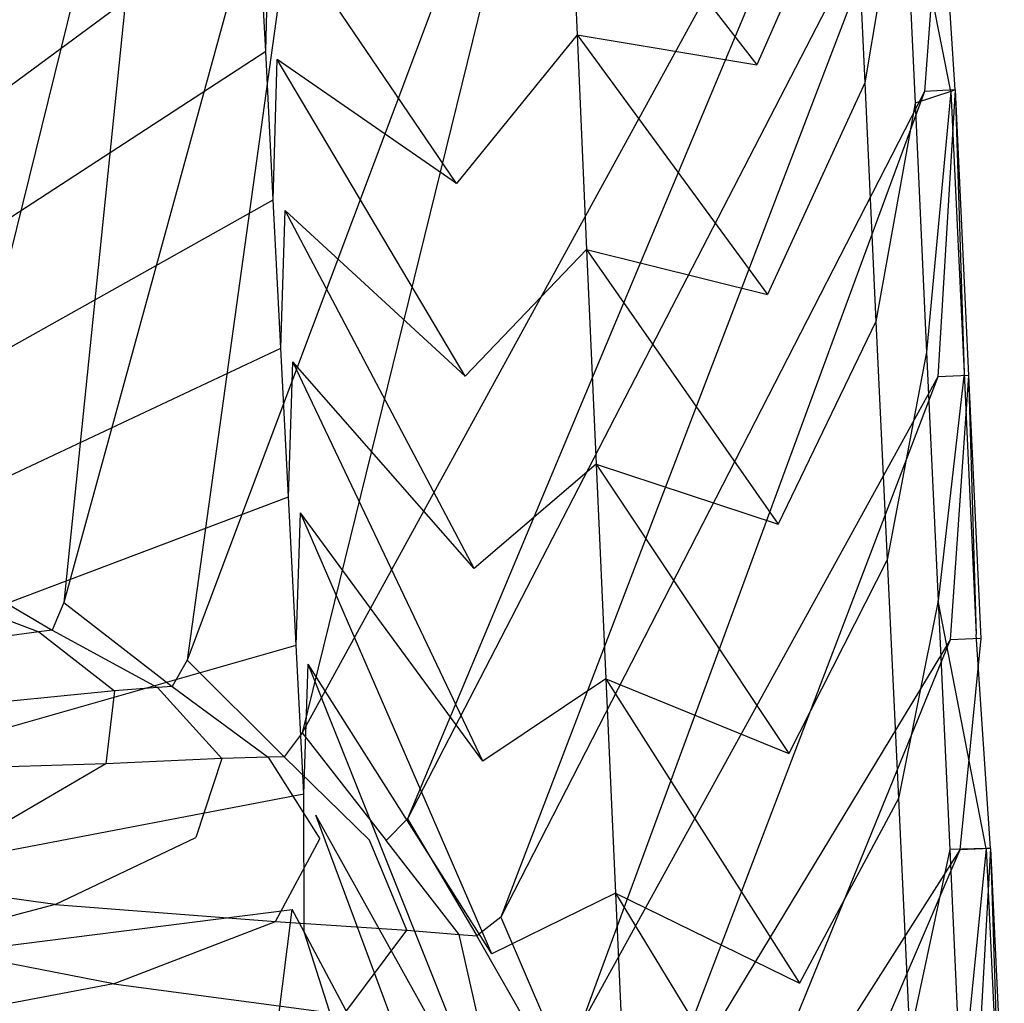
# Model space of a CAD drawing. Extents: x 0 to 0.45, y -0.35 to 0.
# Tile 27 of 28: x 0.349 to 0.448, y -0.153 to -0.055. Entities that reach past the tile are written whole.
import ezdxf

# ---------------------------------------------------------------- set-up
doc = ezdxf.new("R2010")
doc.units = 0
doc.layers.add('L0_WT_536045_0___REPLACEMTFOREM', color=7, linetype='CONTINUOUS')

msp = doc.modelspace()

# ---------------------------------------------------------------- linework, layer by layer
at = {"layer": 'L0_WT_536045_0___REPLACEMTFOREM', "color": 8}
for points, invisible_edges in [([(0.370624, -0.001524, 0.021923), (0.22178, -0.131085, 0.021923), (0.079376, -0.001524, 0.021923), (0.370624, -0.001524, 0.021923)], 13), ([(0.22178, -0.131085, 0.021923), (0.370624, -0.001524, 0.021923), (0.22822, -0.131085, 0.021923), (0.22178, -0.131085, 0.021923)], 14), ([(0.370624, -0.001524, 0.021923), (0.23176, -0.131549, 0.021923), (0.22822, -0.131085, 0.021923), (0.370624, -0.001524, 0.021923)], 13), ([(0.23176, -0.131549, 0.021923), (0.370624, -0.001524, 0.021923), (0.371233, -0.011923, 0.021923), (0.23176, -0.131549, 0.021923)], 14), ([(0.371233, -0.011923, 0.021923), (0.235167, -0.13237, 0.021923), (0.23176, -0.131549, 0.021923), (0.371233, -0.011923, 0.021923)], 13), ([(0.235167, -0.13237, 0.021923), (0.371233, -0.011923, 0.021923), (0.371303, -0.013122, 0.021923), (0.235167, -0.13237, 0.021923)], 14), ([(0.371303, -0.013122, 0.021923), (0.238521, -0.133682, 0.021923), (0.235167, -0.13237, 0.021923), (0.371303, -0.013122, 0.021923)], 13), ([(0.238521, -0.133682, 0.021923), (0.371303, -0.013122, 0.021923), (0.372069, -0.028026, 0.021923), (0.238521, -0.133682, 0.021923)], 14), ([(0.34033, -0.016115, 0.160385), (0.340342, -0.108943, 0.160385), (0.363281, -0.016115, 0.160385), (0.34033, -0.016115, 0.160385)], 14), ([(0.35333, -0.113159, 0.160385), (0.363281, -0.016115, 0.160385), (0.340342, -0.108943, 0.160385), (0.35333, -0.113159, 0.160385)], 13), ([(0.363281, -0.016115, 0.160385), (0.35333, -0.113159, 0.160385), (0.379985, -0.016115, 0.160385), (0.363281, -0.016115, 0.160385)], 14), ([(0.365711, -0.118957, 0.160385), (0.379985, -0.016115, 0.160385), (0.35333, -0.113159, 0.160385), (0.365711, -0.118957, 0.160385)], 13), ([(0.379985, -0.016115, 0.160385), (0.365711, -0.118957, 0.160385), (0.404356, -0.016115, 0.160385), (0.379985, -0.016115, 0.160385)], 14), ([(0.377276, -0.12624, 0.160385), (0.404356, -0.016115, 0.160385), (0.365711, -0.118957, 0.160385), (0.377276, -0.12624, 0.160385)], 13), ([(0.404356, -0.016115, 0.160385), (0.377276, -0.12624, 0.160385), (0.437572, -0.016115, 0.160385), (0.404356, -0.016115, 0.160385)], 14), ([(0.387829, -0.134881, 0.160385), (0.437572, -0.016115, 0.160385), (0.377276, -0.12624, 0.160385), (0.387829, -0.134881, 0.160385)], 13), ([(0.437572, -0.016115, 0.160385), (0.387829, -0.134881, 0.160385), (0.438535, -0.036696, 0.160385), (0.437572, -0.016115, 0.160385)], 14), ([(0.372069, -0.028026, 0.021923), (0.241696, -0.13539, 0.021923), (0.238521, -0.133682, 0.021923), (0.372069, -0.028026, 0.021923)], 13), ([(0.241696, -0.13539, 0.021923), (0.372069, -0.028026, 0.021923), (0.372835, -0.042931, 0.021923), (0.241696, -0.13539, 0.021923)], 14), ([(0.39185, -0.051774, 0.03577), (0.40388, -0.034659, 0.049616), (0.404847, -0.056196, 0.049616), (0.39185, -0.051774, 0.03577)], 13), ([(0.40388, -0.034659, 0.049616), (0.42289, -0.059201, 0.077308), (0.404847, -0.056196, 0.049616), (0.40388, -0.034659, 0.049616)], 14), ([(0.40388, -0.034659, 0.049616), (0.421821, -0.036161, 0.077308), (0.42289, -0.059201, 0.077308), (0.40388, -0.034659, 0.049616)], 14), ([(0.43259, -0.037062, 0.105), (0.42289, -0.059201, 0.077308), (0.421821, -0.036161, 0.077308), (0.43259, -0.037062, 0.105)], 14), ([(0.439711, -0.061854, 0.160385), (0.441611, -0.03656, 0.160385), (0.438535, -0.036696, 0.160385), (0.439711, -0.061854, 0.160385)], 13), ([(0.441611, -0.03656, 0.160385), (0.439711, -0.061854, 0.160385), (0.442787, -0.061718, 0.160385), (0.441611, -0.03656, 0.160385)], 14), ([(0.442787, -0.061718, 0.160385), (0.441189, -0.036722, 0.157458), (0.441611, -0.03656, 0.160385), (0.442787, -0.061718, 0.160385)], 14), ([(0.397189, -0.144735, 0.160385), (0.438535, -0.036696, 0.160385), (0.387829, -0.134881, 0.160385), (0.397189, -0.144735, 0.160385)], 13), ([(0.438535, -0.036696, 0.160385), (0.397189, -0.144735, 0.160385), (0.439711, -0.061854, 0.160385), (0.438535, -0.036696, 0.160385)], 14), ([(0.42289, -0.059201, 0.077308), (0.43259, -0.037062, 0.105), (0.433721, -0.061002, 0.105), (0.42289, -0.059201, 0.077308)], 13), ([(0.437613, -0.038089, 0.132692), (0.433721, -0.061002, 0.105), (0.43259, -0.037062, 0.105), (0.437613, -0.038089, 0.132692)], 14), ([(0.442363, -0.061859, 0.157458), (0.437613, -0.038089, 0.132692), (0.441189, -0.036722, 0.157458), (0.442363, -0.061859, 0.157458)], 14), ([(0.441189, -0.036722, 0.157458), (0.442787, -0.061718, 0.160385), (0.442363, -0.061859, 0.157458), (0.441189, -0.036722, 0.157458)], 13), ([(0.433721, -0.061002, 0.105), (0.437613, -0.038089, 0.132692), (0.438775, -0.063057, 0.132692), (0.433721, -0.061002, 0.105)], 13), ([(0.437613, -0.038089, 0.132692), (0.442363, -0.061859, 0.157458), (0.438775, -0.063057, 0.132692), (0.437613, -0.038089, 0.132692)], 13), ([(0.372835, -0.042931, 0.021923), (0.244644, -0.137469, 0.021923), (0.241696, -0.13539, 0.021923), (0.372835, -0.042931, 0.021923)], 13), ([(0.244644, -0.137469, 0.021923), (0.372835, -0.042931, 0.021923), (0.373601, -0.057836, 0.021923), (0.244644, -0.137469, 0.021923)], 14), ([(0.373992, -0.043469, 0.022766), (0.373601, -0.057836, 0.021923), (0.372835, -0.042931, 0.021923), (0.373992, -0.043469, 0.022766)], 13), ([(0.373601, -0.057836, 0.021923), (0.373992, -0.043469, 0.022766), (0.374765, -0.058643, 0.022766), (0.373601, -0.057836, 0.021923)], 14), ([(0.392738, -0.0711, 0.03577), (0.374765, -0.058643, 0.022766), (0.373992, -0.043469, 0.022766), (0.392738, -0.0711, 0.03577)], 14), ([(0.392738, -0.0711, 0.03577), (0.373992, -0.043469, 0.022766), (0.39185, -0.051774, 0.03577), (0.392738, -0.0711, 0.03577)], 14), ([(0.404847, -0.056196, 0.049616), (0.392738, -0.0711, 0.03577), (0.39185, -0.051774, 0.03577), (0.404847, -0.056196, 0.049616)], 14), ([(0.392738, -0.0711, 0.03577), (0.404847, -0.056196, 0.049616), (0.405813, -0.077733, 0.049616), (0.392738, -0.0711, 0.03577)], 13), ([(0.404847, -0.056196, 0.049616), (0.423959, -0.082241, 0.077308), (0.405813, -0.077733, 0.049616), (0.404847, -0.056196, 0.049616)], 14), ([(0.404847, -0.056196, 0.049616), (0.42289, -0.059201, 0.077308), (0.423959, -0.082241, 0.077308), (0.404847, -0.056196, 0.049616)], 14), ([(0.373601, -0.057836, 0.021923), (0.24732, -0.139892, 0.021923), (0.244644, -0.137469, 0.021923), (0.373601, -0.057836, 0.021923)], 13), ([(0.24732, -0.139892, 0.021923), (0.373601, -0.057836, 0.021923), (0.374367, -0.072741, 0.021923), (0.24732, -0.139892, 0.021923)], 14), ([(0.374765, -0.058643, 0.022766), (0.374367, -0.072741, 0.021923), (0.373601, -0.057836, 0.021923), (0.374765, -0.058643, 0.022766)], 13), ([(0.374367, -0.072741, 0.021923), (0.374765, -0.058643, 0.022766), (0.375539, -0.073817, 0.022766), (0.374367, -0.072741, 0.021923)], 14), ([(0.393627, -0.090426, 0.03577), (0.375539, -0.073817, 0.022766), (0.374765, -0.058643, 0.022766), (0.393627, -0.090426, 0.03577)], 14), ([(0.393627, -0.090426, 0.03577), (0.374765, -0.058643, 0.022766), (0.392738, -0.0711, 0.03577), (0.393627, -0.090426, 0.03577)], 14), ([(0.433721, -0.061002, 0.105), (0.423959, -0.082241, 0.077308), (0.42289, -0.059201, 0.077308), (0.433721, -0.061002, 0.105)], 14), ([(0.423959, -0.082241, 0.077308), (0.433721, -0.061002, 0.105), (0.434852, -0.084943, 0.105), (0.423959, -0.082241, 0.077308)], 13), ([(0.438775, -0.063057, 0.132692), (0.434852, -0.084943, 0.105), (0.433721, -0.061002, 0.105), (0.438775, -0.063057, 0.132692)], 14), ([(0.405199, -0.155634, 0.160385), (0.439711, -0.061854, 0.160385), (0.397189, -0.144735, 0.160385), (0.405199, -0.155634, 0.160385)], 13), ([(0.439711, -0.061854, 0.160385), (0.405199, -0.155634, 0.160385), (0.441051, -0.09052, 0.160385), (0.439711, -0.061854, 0.160385)], 14), ([(0.442363, -0.061859, 0.157458), (0.439936, -0.088024, 0.132692), (0.438775, -0.063057, 0.132692), (0.442363, -0.061859, 0.157458)], 14), ([(0.441051, -0.09052, 0.160385), (0.442787, -0.061718, 0.160385), (0.439711, -0.061854, 0.160385), (0.441051, -0.09052, 0.160385)], 13), ([(0.439936, -0.088024, 0.132692), (0.442363, -0.061859, 0.157458), (0.443685, -0.090135, 0.157458), (0.439936, -0.088024, 0.132692)], 13), ([(0.442787, -0.061718, 0.160385), (0.441051, -0.09052, 0.160385), (0.444128, -0.090384, 0.160385), (0.442787, -0.061718, 0.160385)], 14), ([(0.442787, -0.061718, 0.160385), (0.443685, -0.090135, 0.157458), (0.442363, -0.061859, 0.157458), (0.442787, -0.061718, 0.160385)], 14), ([(0.443685, -0.090135, 0.157458), (0.442787, -0.061718, 0.160385), (0.444128, -0.090384, 0.160385), (0.443685, -0.090135, 0.157458)], 13), ([(0.434852, -0.084943, 0.105), (0.438775, -0.063057, 0.132692), (0.439936, -0.088024, 0.132692), (0.434852, -0.084943, 0.105)], 13), ([(0.405813, -0.077733, 0.049616), (0.393627, -0.090426, 0.03577), (0.392738, -0.0711, 0.03577), (0.405813, -0.077733, 0.049616)], 14), ([(0.374367, -0.072741, 0.021923), (0.249681, -0.142625, 0.021923), (0.24732, -0.139892, 0.021923), (0.374367, -0.072741, 0.021923)], 13), ([(0.249681, -0.142625, 0.021923), (0.374367, -0.072741, 0.021923), (0.375133, -0.087646, 0.021923), (0.249681, -0.142625, 0.021923)], 14), ([(0.375539, -0.073817, 0.022766), (0.375133, -0.087646, 0.021923), (0.374367, -0.072741, 0.021923), (0.375539, -0.073817, 0.022766)], 13), ([(0.375133, -0.087646, 0.021923), (0.375539, -0.073817, 0.022766), (0.376312, -0.088991, 0.022766), (0.375133, -0.087646, 0.021923)], 14), ([(0.394515, -0.109752, 0.03577), (0.376312, -0.088991, 0.022766), (0.375539, -0.073817, 0.022766), (0.394515, -0.109752, 0.03577)], 14), ([(0.394515, -0.109752, 0.03577), (0.375539, -0.073817, 0.022766), (0.393627, -0.090426, 0.03577), (0.394515, -0.109752, 0.03577)], 14), ([(0.393627, -0.090426, 0.03577), (0.405813, -0.077733, 0.049616), (0.40678, -0.09927, 0.049616), (0.393627, -0.090426, 0.03577)], 13), ([(0.405813, -0.077733, 0.049616), (0.425028, -0.105281, 0.077308), (0.40678, -0.09927, 0.049616), (0.405813, -0.077733, 0.049616)], 14), ([(0.405813, -0.077733, 0.049616), (0.423959, -0.082241, 0.077308), (0.425028, -0.105281, 0.077308), (0.405813, -0.077733, 0.049616)], 14), ([(0.434852, -0.084943, 0.105), (0.425028, -0.105281, 0.077308), (0.423959, -0.082241, 0.077308), (0.434852, -0.084943, 0.105)], 14), ([(0.425028, -0.105281, 0.077308), (0.434852, -0.084943, 0.105), (0.435983, -0.108883, 0.105), (0.425028, -0.105281, 0.077308)], 13), ([(0.439936, -0.088024, 0.132692), (0.435983, -0.108883, 0.105), (0.434852, -0.084943, 0.105), (0.439936, -0.088024, 0.132692)], 14), ([(0.375133, -0.087646, 0.021923), (0.251689, -0.145629, 0.021923), (0.249681, -0.142625, 0.021923), (0.375133, -0.087646, 0.021923)], 13), ([(0.251689, -0.145629, 0.021923), (0.375133, -0.087646, 0.021923), (0.375899, -0.10255, 0.021923), (0.251689, -0.145629, 0.021923)], 14), ([(0.376312, -0.088991, 0.022766), (0.375899, -0.10255, 0.021923), (0.375133, -0.087646, 0.021923), (0.376312, -0.088991, 0.022766)], 13), ([(0.435983, -0.108883, 0.105), (0.439936, -0.088024, 0.132692), (0.441098, -0.112992, 0.132692), (0.435983, -0.108883, 0.105)], 13), ([(0.443685, -0.090135, 0.157458), (0.441098, -0.112992, 0.132692), (0.439936, -0.088024, 0.132692), (0.443685, -0.090135, 0.157458)], 14), ([(0.375899, -0.10255, 0.021923), (0.376312, -0.088991, 0.022766), (0.377086, -0.104165, 0.022766), (0.375899, -0.10255, 0.021923)], 14), ([(0.395403, -0.129078, 0.03577), (0.377086, -0.104165, 0.022766), (0.376312, -0.088991, 0.022766), (0.395403, -0.129078, 0.03577)], 14), ([(0.395403, -0.129078, 0.03577), (0.376312, -0.088991, 0.022766), (0.394515, -0.109752, 0.03577), (0.395403, -0.129078, 0.03577)], 14), ([(0.40678, -0.09927, 0.049616), (0.394515, -0.109752, 0.03577), (0.393627, -0.090426, 0.03577), (0.40678, -0.09927, 0.049616)], 14), ([(0.411721, -0.167392, 0.160385), (0.441051, -0.09052, 0.160385), (0.405199, -0.155634, 0.160385), (0.411721, -0.167392, 0.160385)], 13), ([(0.441051, -0.09052, 0.160385), (0.411721, -0.167392, 0.160385), (0.442284, -0.11689, 0.160385), (0.441051, -0.09052, 0.160385)], 14), ([(0.442284, -0.11689, 0.160385), (0.444128, -0.090384, 0.160385), (0.441051, -0.09052, 0.160385), (0.442284, -0.11689, 0.160385)], 13), ([(0.441098, -0.112992, 0.132692), (0.443685, -0.090135, 0.157458), (0.44491, -0.116357, 0.157458), (0.441098, -0.112992, 0.132692)], 13), ([(0.444128, -0.090384, 0.160385), (0.442284, -0.11689, 0.160385), (0.44536, -0.116754, 0.160385), (0.444128, -0.090384, 0.160385)], 14), ([(0.444128, -0.090384, 0.160385), (0.44491, -0.116357, 0.157458), (0.443685, -0.090135, 0.157458), (0.444128, -0.090384, 0.160385)], 14), ([(0.44491, -0.116357, 0.157458), (0.444128, -0.090384, 0.160385), (0.44536, -0.116754, 0.160385), (0.44491, -0.116357, 0.157458)], 13), ([(0.394515, -0.109752, 0.03577), (0.40678, -0.09927, 0.049616), (0.407746, -0.120807, 0.049616), (0.394515, -0.109752, 0.03577)], 13), ([(0.40678, -0.09927, 0.049616), (0.426097, -0.12832, 0.077308), (0.407746, -0.120807, 0.049616), (0.40678, -0.09927, 0.049616)], 14), ([(0.40678, -0.09927, 0.049616), (0.425028, -0.105281, 0.077308), (0.426097, -0.12832, 0.077308), (0.40678, -0.09927, 0.049616)], 14), ([(0.375899, -0.10255, 0.021923), (0.253312, -0.148858, 0.021923), (0.251689, -0.145629, 0.021923), (0.375899, -0.10255, 0.021923)], 13), ([(0.253312, -0.148858, 0.021923), (0.375899, -0.10255, 0.021923), (0.376665, -0.117455, 0.021923), (0.253312, -0.148858, 0.021923)], 14), ([(0.377086, -0.104165, 0.022766), (0.376665, -0.117455, 0.021923), (0.375899, -0.10255, 0.021923), (0.377086, -0.104165, 0.022766)], 13), ([(0.376665, -0.117455, 0.021923), (0.377086, -0.104165, 0.022766), (0.377859, -0.119339, 0.022766), (0.376665, -0.117455, 0.021923)], 14), ([(0.396291, -0.148404, 0.03577), (0.377859, -0.119339, 0.022766), (0.377086, -0.104165, 0.022766), (0.396291, -0.148404, 0.03577)], 14), ([(0.396291, -0.148404, 0.03577), (0.377086, -0.104165, 0.022766), (0.395403, -0.129078, 0.03577), (0.396291, -0.148404, 0.03577)], 14), ([(0.435983, -0.108883, 0.105), (0.426097, -0.12832, 0.077308), (0.425028, -0.105281, 0.077308), (0.435983, -0.108883, 0.105)], 14), ([(0.352169, -0.115938, 0.160385), (0.340342, -0.108943, 0.160385), (0.339554, -0.111843, 0.160385), (0.352169, -0.115938, 0.160385)], 13), ([(0.340342, -0.108943, 0.160385), (0.352169, -0.115938, 0.160385), (0.35333, -0.113159, 0.160385), (0.340342, -0.108943, 0.160385)], 14), ([(0.426097, -0.12832, 0.077308), (0.435983, -0.108883, 0.105), (0.437114, -0.132823, 0.105), (0.426097, -0.12832, 0.077308)], 13), ([(0.441098, -0.112992, 0.132692), (0.437114, -0.132823, 0.105), (0.435983, -0.108883, 0.105), (0.441098, -0.112992, 0.132692)], 14), ([(0.407746, -0.120807, 0.049616), (0.395403, -0.129078, 0.03577), (0.394515, -0.109752, 0.03577), (0.407746, -0.120807, 0.049616)], 14), ([(0.350838, -0.116112, 0.153648), (0.339554, -0.111843, 0.160385), (0.338354, -0.11206, 0.153648), (0.350838, -0.116112, 0.153648)], 13), ([(0.338354, -0.11206, 0.153648), (0.346896, -0.116629, 0.133701), (0.350838, -0.116112, 0.153648), (0.338354, -0.11206, 0.153648)], 14), ([(0.339554, -0.111843, 0.160385), (0.350838, -0.116112, 0.153648), (0.352169, -0.115938, 0.160385), (0.339554, -0.111843, 0.160385)], 14), ([(0.3642, -0.121572, 0.160385), (0.35333, -0.113159, 0.160385), (0.352169, -0.115938, 0.160385), (0.3642, -0.121572, 0.160385)], 13), ([(0.35333, -0.113159, 0.160385), (0.3642, -0.121572, 0.160385), (0.365711, -0.118957, 0.160385), (0.35333, -0.113159, 0.160385)], 14), ([(0.437114, -0.132823, 0.105), (0.441098, -0.112992, 0.132692), (0.44226, -0.137959, 0.132692), (0.437114, -0.132823, 0.105)], 13), ([(0.441098, -0.112992, 0.132692), (0.445914, -0.137846, 0.157458), (0.44226, -0.137959, 0.132692), (0.441098, -0.112992, 0.132692)], 13), ([(0.445914, -0.137846, 0.157458), (0.441098, -0.112992, 0.132692), (0.44491, -0.116357, 0.157458), (0.445914, -0.137846, 0.157458)], 14), ([(0.358427, -0.12203, 0.133701), (0.350838, -0.116112, 0.153648), (0.346896, -0.116629, 0.133701), (0.358427, -0.12203, 0.133701)], 13), ([(0.362742, -0.121688, 0.153648), (0.352169, -0.115938, 0.160385), (0.350838, -0.116112, 0.153648), (0.362742, -0.121688, 0.153648)], 13), ([(0.350838, -0.116112, 0.153648), (0.358427, -0.12203, 0.133701), (0.362742, -0.121688, 0.153648), (0.350838, -0.116112, 0.153648)], 14), ([(0.352169, -0.115938, 0.160385), (0.362742, -0.121688, 0.153648), (0.3642, -0.121572, 0.160385), (0.352169, -0.115938, 0.160385)], 14), ([(0.44491, -0.116357, 0.157458), (0.446346, -0.137833, 0.160385), (0.445914, -0.137846, 0.157458), (0.44491, -0.116357, 0.157458)], 13), ([(0.446346, -0.137833, 0.160385), (0.44491, -0.116357, 0.157458), (0.44536, -0.116754, 0.160385), (0.446346, -0.137833, 0.160385)], 14), ([(0.376665, -0.117455, 0.021923), (0.254523, -0.152264, 0.021923), (0.253312, -0.148858, 0.021923), (0.376665, -0.117455, 0.021923)], 13), ([(0.254523, -0.152264, 0.021923), (0.376665, -0.117455, 0.021923), (0.377431, -0.13236, 0.021923), (0.254523, -0.152264, 0.021923)], 14), ([(0.346896, -0.116629, 0.133701), (0.347642, -0.123098, 0.107016), (0.358427, -0.12203, 0.133701), (0.346896, -0.116629, 0.133701)], 14), ([(0.377859, -0.119339, 0.022766), (0.377431, -0.13236, 0.021923), (0.376665, -0.117455, 0.021923), (0.377859, -0.119339, 0.022766)], 13), ([(0.416643, -0.179812, 0.160385), (0.442284, -0.11689, 0.160385), (0.411721, -0.167392, 0.160385), (0.416643, -0.179812, 0.160385)], 13), ([(0.442284, -0.11689, 0.160385), (0.416643, -0.179812, 0.160385), (0.443269, -0.137968, 0.160385), (0.442284, -0.11689, 0.160385)], 14), ([(0.443269, -0.137968, 0.160385), (0.44536, -0.116754, 0.160385), (0.442284, -0.11689, 0.160385), (0.443269, -0.137968, 0.160385)], 13), ([(0.44536, -0.116754, 0.160385), (0.443269, -0.137968, 0.160385), (0.446346, -0.137833, 0.160385), (0.44536, -0.116754, 0.160385)], 14), ([(0.37544, -0.12865, 0.160385), (0.365711, -0.118957, 0.160385), (0.3642, -0.121572, 0.160385), (0.37544, -0.12865, 0.160385)], 13), ([(0.365711, -0.118957, 0.160385), (0.37544, -0.12865, 0.160385), (0.377276, -0.12624, 0.160385), (0.365711, -0.118957, 0.160385)], 14), ([(0.377431, -0.13236, 0.021923), (0.377859, -0.119339, 0.022766), (0.378633, -0.134513, 0.022766), (0.377431, -0.13236, 0.021923)], 14), ([(0.397179, -0.16773, 0.03577), (0.378633, -0.134513, 0.022766), (0.377859, -0.119339, 0.022766), (0.397179, -0.16773, 0.03577)], 14), ([(0.397179, -0.16773, 0.03577), (0.377859, -0.119339, 0.022766), (0.396291, -0.148404, 0.03577), (0.397179, -0.16773, 0.03577)], 14), ([(0.395403, -0.129078, 0.03577), (0.407746, -0.120807, 0.049616), (0.408712, -0.142344, 0.049616), (0.395403, -0.129078, 0.03577)], 13), ([(0.407746, -0.120807, 0.049616), (0.427166, -0.15136, 0.077308), (0.408712, -0.142344, 0.049616), (0.407746, -0.120807, 0.049616)], 14), ([(0.407746, -0.120807, 0.049616), (0.426097, -0.12832, 0.077308), (0.427166, -0.15136, 0.077308), (0.407746, -0.120807, 0.049616)], 14), ([(0.357545, -0.129334, 0.107016), (0.358427, -0.12203, 0.133701), (0.347642, -0.123098, 0.107016), (0.357545, -0.129334, 0.107016)], 13), ([(0.358427, -0.12203, 0.133701), (0.357545, -0.129334, 0.107016), (0.369201, -0.128814, 0.133701), (0.358427, -0.12203, 0.133701)], 14), ([(0.369201, -0.128814, 0.133701), (0.362742, -0.121688, 0.153648), (0.358427, -0.12203, 0.133701), (0.369201, -0.128814, 0.133701)], 13), ([(0.373865, -0.128692, 0.153648), (0.3642, -0.121572, 0.160385), (0.362742, -0.121688, 0.153648), (0.373865, -0.128692, 0.153648)], 13), ([(0.362742, -0.121688, 0.153648), (0.369201, -0.128814, 0.133701), (0.373865, -0.128692, 0.153648), (0.362742, -0.121688, 0.153648)], 14), ([(0.3642, -0.121572, 0.160385), (0.373865, -0.128692, 0.153648), (0.37544, -0.12865, 0.160385), (0.3642, -0.121572, 0.160385)], 14), ([(0.347642, -0.123098, 0.107016), (0.337944, -0.129985, 0.080334), (0.357545, -0.129334, 0.107016), (0.347642, -0.123098, 0.107016)], 14), ([(0.385697, -0.13705, 0.160385), (0.377276, -0.12624, 0.160385), (0.37544, -0.12865, 0.160385), (0.385697, -0.13705, 0.160385)], 13), ([(0.377276, -0.12624, 0.160385), (0.385697, -0.13705, 0.160385), (0.387829, -0.134881, 0.160385), (0.377276, -0.12624, 0.160385)], 14), ([(0.437114, -0.132823, 0.105), (0.427166, -0.15136, 0.077308), (0.426097, -0.12832, 0.077308), (0.437114, -0.132823, 0.105)], 14), ([(0.345645, -0.136292, 0.080334), (0.357545, -0.129334, 0.107016), (0.337944, -0.129985, 0.080334), (0.345645, -0.136292, 0.080334)], 13), ([(0.357545, -0.129334, 0.107016), (0.345645, -0.136292, 0.080334), (0.366582, -0.136735, 0.107016), (0.357545, -0.129334, 0.107016)], 14), ([(0.366582, -0.136735, 0.107016), (0.369201, -0.128814, 0.133701), (0.357545, -0.129334, 0.107016), (0.366582, -0.136735, 0.107016)], 13), ([(0.369201, -0.128814, 0.133701), (0.366582, -0.136735, 0.107016), (0.379033, -0.136865, 0.133701), (0.369201, -0.128814, 0.133701)], 14), ([(0.379033, -0.136865, 0.133701), (0.373865, -0.128692, 0.153648), (0.369201, -0.128814, 0.133701), (0.379033, -0.136865, 0.133701)], 13), ([(0.384014, -0.137003, 0.153648), (0.37544, -0.12865, 0.160385), (0.373865, -0.128692, 0.153648), (0.384014, -0.137003, 0.153648)], 13), ([(0.373865, -0.128692, 0.153648), (0.379033, -0.136865, 0.133701), (0.384014, -0.137003, 0.153648), (0.373865, -0.128692, 0.153648)], 14), ([(0.37544, -0.12865, 0.160385), (0.384014, -0.137003, 0.153648), (0.385697, -0.13705, 0.160385), (0.37544, -0.12865, 0.160385)], 14), ([(0.408712, -0.142344, 0.049616), (0.396291, -0.148404, 0.03577), (0.395403, -0.129078, 0.03577), (0.408712, -0.142344, 0.049616)], 14), ([(0.377431, -0.13236, 0.021923), (0.255294, -0.155738, 0.021923), (0.254523, -0.152264, 0.021923), (0.377431, -0.13236, 0.021923)], 13), ([(0.255294, -0.155738, 0.021923), (0.377431, -0.13236, 0.021923), (0.376272, -0.143963, 0.021923), (0.255294, -0.155738, 0.021923)], 14), ([(0.377431, -0.13236, 0.021923), (0.377464, -0.146207, 0.022766), (0.376272, -0.143963, 0.021923), (0.377431, -0.13236, 0.021923)], 13), ([(0.377464, -0.146207, 0.022766), (0.377431, -0.13236, 0.021923), (0.378633, -0.134513, 0.022766), (0.377464, -0.146207, 0.022766)], 14), ([(0.427166, -0.15136, 0.077308), (0.437114, -0.132823, 0.105), (0.438244, -0.156764, 0.105), (0.427166, -0.15136, 0.077308)], 13), ([(0.44226, -0.137959, 0.132692), (0.438244, -0.156764, 0.105), (0.437114, -0.132823, 0.105), (0.44226, -0.137959, 0.132692)], 14), ([(0.378633, -0.134513, 0.022766), (0.39587, -0.180836, 0.03577), (0.377464, -0.146207, 0.022766), (0.378633, -0.134513, 0.022766)], 13), ([(0.39587, -0.180836, 0.03577), (0.378633, -0.134513, 0.022766), (0.397179, -0.16773, 0.03577), (0.39587, -0.180836, 0.03577)], 14), ([(0.394795, -0.146628, 0.160385), (0.387829, -0.134881, 0.160385), (0.385697, -0.13705, 0.160385), (0.394795, -0.146628, 0.160385)], 13), ([(0.387829, -0.134881, 0.160385), (0.394795, -0.146628, 0.160385), (0.397189, -0.144735, 0.160385), (0.387829, -0.134881, 0.160385)], 14), ([(0.345645, -0.136292, 0.080334), (0.332575, -0.140672, 0.066995), (0.352476, -0.143482, 0.080334), (0.345645, -0.136292, 0.080334)], 14), ([(0.352476, -0.143482, 0.080334), (0.366582, -0.136735, 0.107016), (0.345645, -0.136292, 0.080334), (0.352476, -0.143482, 0.080334)], 14), ([(0.366582, -0.136735, 0.107016), (0.352476, -0.143482, 0.080334), (0.374599, -0.145173, 0.107016), (0.366582, -0.136735, 0.107016)], 13), ([(0.374599, -0.145173, 0.107016), (0.379033, -0.136865, 0.133701), (0.366582, -0.136735, 0.107016), (0.374599, -0.145173, 0.107016)], 14), ([(0.379033, -0.136865, 0.133701), (0.374599, -0.145173, 0.107016), (0.387754, -0.146046, 0.133701), (0.379033, -0.136865, 0.133701)], 13), ([(0.387754, -0.146046, 0.133701), (0.384014, -0.137003, 0.153648), (0.379033, -0.136865, 0.133701), (0.387754, -0.146046, 0.133701)], 14), ([(0.393018, -0.146481, 0.153648), (0.385697, -0.13705, 0.160385), (0.384014, -0.137003, 0.153648), (0.393018, -0.146481, 0.153648)], 14), ([(0.384014, -0.137003, 0.153648), (0.387754, -0.146046, 0.133701), (0.393018, -0.146481, 0.153648), (0.384014, -0.137003, 0.153648)], 13), ([(0.385697, -0.13705, 0.160385), (0.393018, -0.146481, 0.153648), (0.394795, -0.146628, 0.160385), (0.385697, -0.13705, 0.160385)], 13), ([(0.419881, -0.192681, 0.160385), (0.443269, -0.137968, 0.160385), (0.416643, -0.179812, 0.160385), (0.419881, -0.192681, 0.160385)], 13), ([(0.443269, -0.137968, 0.160385), (0.419881, -0.192681, 0.160385), (0.444653, -0.167572, 0.160385), (0.443269, -0.137968, 0.160385)], 14), ([(0.438244, -0.156764, 0.105), (0.44226, -0.137959, 0.132692), (0.443422, -0.162927, 0.132692), (0.438244, -0.156764, 0.105)], 13), ([(0.445914, -0.137846, 0.157458), (0.443422, -0.162927, 0.132692), (0.44226, -0.137959, 0.132692), (0.445914, -0.137846, 0.157458)], 14), ([(0.444653, -0.167572, 0.160385), (0.446346, -0.137833, 0.160385), (0.443269, -0.137968, 0.160385), (0.444653, -0.167572, 0.160385)], 13), ([(0.443422, -0.162927, 0.132692), (0.445914, -0.137846, 0.157458), (0.447275, -0.166959, 0.157458), (0.443422, -0.162927, 0.132692)], 13), ([(0.446346, -0.137833, 0.160385), (0.444653, -0.167572, 0.160385), (0.44773, -0.167436, 0.160385), (0.446346, -0.137833, 0.160385)], 14), ([(0.446346, -0.137833, 0.160385), (0.447275, -0.166959, 0.157458), (0.445914, -0.137846, 0.157458), (0.446346, -0.137833, 0.160385)], 14), ([(0.447275, -0.166959, 0.157458), (0.446346, -0.137833, 0.160385), (0.44773, -0.167436, 0.160385), (0.447275, -0.166959, 0.157458)], 13), ([(0.337507, -0.147383, 0.066995), (0.352476, -0.143482, 0.080334), (0.332575, -0.140672, 0.066995), (0.337507, -0.147383, 0.066995)], 13), ([(0.396291, -0.148404, 0.03577), (0.408712, -0.142344, 0.049616), (0.409679, -0.163881, 0.049616), (0.396291, -0.148404, 0.03577)], 13), ([(0.408712, -0.142344, 0.049616), (0.428235, -0.1744, 0.077308), (0.409679, -0.163881, 0.049616), (0.408712, -0.142344, 0.049616)], 14), ([(0.408712, -0.142344, 0.049616), (0.427166, -0.15136, 0.077308), (0.428235, -0.1744, 0.077308), (0.408712, -0.142344, 0.049616)], 14), ([(0.376272, -0.143963, 0.021923), (0.255629, -0.159279, 0.021923), (0.255294, -0.155738, 0.021923), (0.376272, -0.143963, 0.021923)], 13), ([(0.255629, -0.159279, 0.021923), (0.376272, -0.143963, 0.021923), (0.373356, -0.155349, 0.021923), (0.255629, -0.159279, 0.021923)], 14), ([(0.352476, -0.143482, 0.080334), (0.337507, -0.147383, 0.066995), (0.35832, -0.151435, 0.080334), (0.352476, -0.143482, 0.080334)], 14), ([(0.35832, -0.151435, 0.080334), (0.374599, -0.145173, 0.107016), (0.352476, -0.143482, 0.080334), (0.35832, -0.151435, 0.080334)], 14), ([(0.376272, -0.143963, 0.021923), (0.374526, -0.157683, 0.022766), (0.373356, -0.155349, 0.021923), (0.376272, -0.143963, 0.021923)], 13), ([(0.374526, -0.157683, 0.022766), (0.376272, -0.143963, 0.021923), (0.377464, -0.146207, 0.022766), (0.374526, -0.157683, 0.022766)], 14), ([(0.374599, -0.145173, 0.107016), (0.35832, -0.151435, 0.080334), (0.381457, -0.154506, 0.107016), (0.374599, -0.145173, 0.107016)], 13), ([(0.381457, -0.154506, 0.107016), (0.387754, -0.146046, 0.133701), (0.374599, -0.145173, 0.107016), (0.381457, -0.154506, 0.107016)], 14), ([(0.40258, -0.15722, 0.160385), (0.397189, -0.144735, 0.160385), (0.394795, -0.146628, 0.160385), (0.40258, -0.15722, 0.160385)], 13), ([(0.397189, -0.144735, 0.160385), (0.40258, -0.15722, 0.160385), (0.405199, -0.155634, 0.160385), (0.397189, -0.144735, 0.160385)], 14), ([(0.377464, -0.146207, 0.022766), (0.392576, -0.193697, 0.03577), (0.374526, -0.157683, 0.022766), (0.377464, -0.146207, 0.022766)], 13), ([(0.392576, -0.193697, 0.03577), (0.377464, -0.146207, 0.022766), (0.39587, -0.180836, 0.03577), (0.392576, -0.193697, 0.03577)], 14), ([(0.387754, -0.146046, 0.133701), (0.381457, -0.154506, 0.107016), (0.395216, -0.156199, 0.133701), (0.387754, -0.146046, 0.133701)], 13), ([(0.395216, -0.156199, 0.133701), (0.393018, -0.146481, 0.153648), (0.387754, -0.146046, 0.133701), (0.395216, -0.156199, 0.133701)], 14), ([(0.400721, -0.156962, 0.153648), (0.394795, -0.146628, 0.160385), (0.393018, -0.146481, 0.153648), (0.400721, -0.156962, 0.153648)], 14), ([(0.393018, -0.146481, 0.153648), (0.395216, -0.156199, 0.133701), (0.400721, -0.156962, 0.153648), (0.393018, -0.146481, 0.153648)], 13), ([(0.394795, -0.146628, 0.160385), (0.400721, -0.156962, 0.153648), (0.40258, -0.15722, 0.160385), (0.394795, -0.146628, 0.160385)], 13), ([(0.341521, -0.154622, 0.066995), (0.35832, -0.151435, 0.080334), (0.337507, -0.147383, 0.066995), (0.341521, -0.154622, 0.066995)], 13), ([(0.409679, -0.163881, 0.049616), (0.397179, -0.16773, 0.03577), (0.396291, -0.148404, 0.03577), (0.409679, -0.163881, 0.049616)], 14), ([(0.35832, -0.151435, 0.080334), (0.341521, -0.154622, 0.066995), (0.363077, -0.160013, 0.080334), (0.35832, -0.151435, 0.080334)], 14), ([(0.363077, -0.160013, 0.080334), (0.381457, -0.154506, 0.107016), (0.35832, -0.151435, 0.080334), (0.363077, -0.160013, 0.080334)], 14), ([(0.438244, -0.156764, 0.105), (0.428235, -0.1744, 0.077308), (0.427166, -0.15136, 0.077308), (0.438244, -0.156764, 0.105)], 14)]:
    msp.add_3dface(points, dxfattribs=dict(at, invisible_edges=invisible_edges))

doc.saveas('drawing.dxf')
